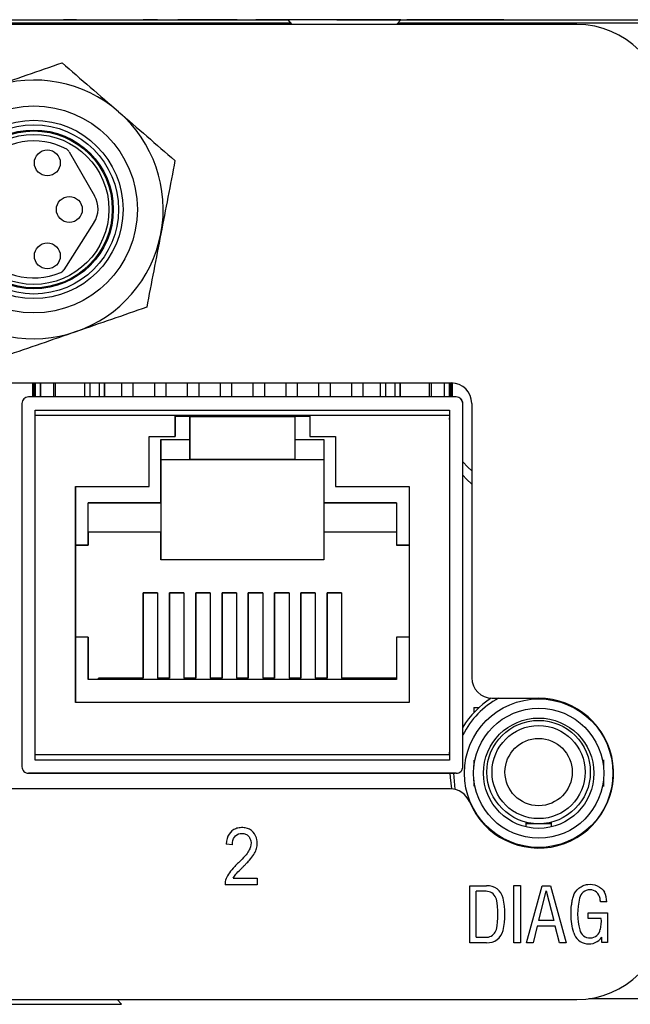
# Model space of a CAD drawing. Header units: inches. Extents: x 8.9 to 30.3, y 2.4 to 19.7.
# Tile 6 of 11: x 15.8 to 16.7, y 15.3 to 16.8. Entities that reach past the tile are written whole.
import ezdxf

# ---------------------------------------------------------------- set-up
doc = ezdxf.new("R2010")
doc.units = ezdxf.units.IN
doc.header["$MEASUREMENT"] = 0

msp = doc.modelspace()

# ---------------------------------------------------------------- linework, layer by layer
at = {"color": 7, "linetype": 'Continuous', "lineweight": 25}
for p, q in [((15.4151, 16.8388), (16.1886, 16.8388)), ((15.867, 16.8392), (15.8468, 16.8392)), ((15.8468, 16.8388), (15.8468, 16.8392)), ((15.867, 16.8392), (15.917, 16.8392)), ((15.867, 16.8392), (15.867, 16.8388)), ((15.917, 16.8392), (15.917, 16.8388)), ((15.917, 16.8392), (15.9374, 16.8392)), ((15.9374, 16.8392), (15.9374, 16.8388)), ((15.9902, 16.8392), (15.9682, 16.8392)), ((15.9682, 16.8392), (15.9682, 16.8388)), ((15.9902, 16.8388), (15.9902, 16.8392)), ((16.041, 16.8392), (16.0208, 16.8392)), ((16.0208, 16.8392), (16.0208, 16.8388)), ((16.0909, 16.8392), (16.041, 16.8392)), ((16.041, 16.8392), (16.041, 16.8388)), ((16.0909, 16.8392), (16.0909, 16.8388)), ((16.1113, 16.8392), (16.0909, 16.8392)), ((16.1113, 16.8392), (16.1113, 16.8388)), ((16.14, 16.8392), (16.14, 16.8388)), ((16.1413, 16.8392), (16.14, 16.8392)), ((16.1413, 16.8392), (16.1413, 16.8388)), ((16.1712, 16.8392), (16.1413, 16.8392)), ((16.1712, 16.8388), (16.1712, 16.8392)), ((16.234, 16.8392), (16.1712, 16.8392)), ((16.1883, 16.8392), (16.1946, 16.8319)), ((16.2743, 16.8392), (16.1883, 16.8392)), ((16.234, 16.8392), (16.234, 16.8392)), ((16.263, 16.8392), (16.263, 16.8392)), ((16.263, 16.8392), (16.3077, 16.8392)), ((16.3603, 16.8392), (16.2743, 16.8392)), ((16.3077, 16.8392), (16.3077, 16.8392)), ((16.3077, 16.8392), (16.3304, 16.8392)), ((16.3304, 16.8392), (16.3304, 16.8392)), ((16.3304, 16.8392), (16.3698, 16.8392)), ((16.354, 16.8319), (16.3603, 16.8392)), ((16.36, 16.8388), (17.3438, 16.8388)), ((16.3911, 16.8392), (16.3698, 16.8392)), ((16.3698, 16.8392), (16.3698, 16.8388)), ((16.3911, 16.8392), (16.3911, 16.8388)), ((16.413, 16.8392), (16.3911, 16.8392)), ((16.413, 16.8392), (16.413, 16.8388)), ((16.4316, 16.8392), (16.413, 16.8392)), ((16.4316, 16.8392), (16.4316, 16.8388)), ((16.4552, 16.8392), (16.4316, 16.8392)), ((16.4552, 16.8392), (16.4552, 16.8388)), ((16.4737, 16.8392), (16.4552, 16.8392)), ((16.4737, 16.8388), (16.4737, 16.8392)), ((16.4956, 16.8392), (16.4737, 16.8392)), ((16.4956, 16.8392), (16.4956, 16.8388)), ((16.517, 16.8392), (16.4956, 16.8392)), ((16.517, 16.8392), (16.517, 16.8388)), ((16.6479, 16.8388), (16.6479, 16.8392)), ((16.6479, 16.8392), (16.7352, 16.8392)), ((16.6286, 16.8319), (14.9751, 16.8319)), ((16.1929, 16.8338), (15.4108, 16.8338)), ((17.7718, 16.8338), (16.3557, 16.8338)), ((15.8558, 16.6382), (15.8943, 16.571)), ((15.8934, 16.5303), (15.8474, 16.4582)), ((15.1166, 16.2863), (16.4372, 16.2863)), ((15.7998, 16.2863), (15.7998, 16.2649)), ((15.8038, 16.2649), (15.8038, 16.2863)), ((15.8038, 16.2863), (15.8038, 16.2649)), ((15.8118, 16.2649), (15.8118, 16.2863)), ((15.8118, 16.2863), (15.8118, 16.2649)), ((15.8316, 16.2863), (15.8316, 16.2649)), ((15.8793, 16.2649), (15.8793, 16.2863)), ((15.9093, 16.2649), (15.9093, 16.2863)), ((15.9093, 16.2863), (15.9093, 16.2649)), ((15.9353, 16.2863), (15.9353, 16.2649)), ((15.9533, 16.2649), (15.9533, 16.2863)), ((15.9533, 16.2649), (15.9533, 16.2863)), ((15.9853, 16.2863), (15.9853, 16.2649)), ((16.0033, 16.2649), (16.0033, 16.2863)), ((16.0033, 16.2649), (16.0033, 16.2863)), ((16.0353, 16.2863), (16.0353, 16.2649)), ((16.0533, 16.2649), (16.0533, 16.2863)), ((16.0533, 16.2649), (16.0533, 16.2863)), ((16.0853, 16.2863), (16.0853, 16.2649)), ((16.1033, 16.2649), (16.1033, 16.2863)), ((16.1033, 16.2649), (16.1033, 16.2863)), ((16.1353, 16.2863), (16.1353, 16.2649)), ((16.1533, 16.2649), (16.1533, 16.2863)), ((16.1533, 16.2649), (16.1533, 16.2863)), ((16.1853, 16.2863), (16.1853, 16.2649)), ((16.2033, 16.2649), (16.2033, 16.2863)), ((16.2033, 16.2649), (16.2033, 16.2863)), ((16.2353, 16.2863), (16.2353, 16.2649)), ((16.2533, 16.2649), (16.2533, 16.2863)), ((16.2533, 16.2649), (16.2533, 16.2863)), ((16.2853, 16.2863), (16.2853, 16.2649)), ((16.3033, 16.2649), (16.3033, 16.2863)), ((16.3033, 16.2649), (16.3033, 16.2863)), ((16.3293, 16.2649), (16.3293, 16.2863)), ((16.3593, 16.2863), (16.3593, 16.2649)), ((16.3593, 16.2649), (16.3593, 16.2863)), ((16.4071, 16.2649), (16.4071, 16.2863)), ((16.4268, 16.2649), (16.4268, 16.2863)), ((16.4348, 16.2863), (16.4348, 16.2649)), ((16.4348, 16.2649), (16.4348, 16.2863)), ((16.4388, 16.2649), (16.4388, 16.2862)), ((16.4388, 16.2862), (16.4388, 16.2649)), ((16.4448, 16.2649), (15.7938, 16.2649)), ((15.7838, 16.2549), (15.7838, 15.7019)), ((16.4548, 15.7019), (16.4548, 16.2549)), ((16.4548, 16.2549), (16.4548, 16.2549)), ((16.4548, 15.7451), (16.4548, 16.2549)), ((16.4684, 16.255), (16.4684, 15.8374)), ((15.8038, 16.2449), (16.4348, 16.2449)), ((15.8038, 15.7119), (15.8038, 16.2449)), ((15.8038, 16.2449), (15.8038, 16.2449)), ((15.8038, 16.2449), (16.4348, 16.2449)), ((16.0168, 16.2369), (15.8038, 16.2369)), ((15.8038, 15.7199), (15.8038, 16.2369)), ((16.0168, 16.2369), (16.2218, 16.2369)), ((16.0168, 16.2049), (16.0168, 16.2369)), ((16.0168, 16.2369), (16.0168, 16.2369)), ((16.2218, 16.2369), (16.0168, 16.2369)), ((16.0393, 16.2349), (16.0168, 16.2349)), ((16.0208, 16.2349), (16.0211, 16.2369)), ((16.0376, 16.2369), (16.0378, 16.2349)), ((16.0378, 16.2349), (16.0376, 16.2369)), ((16.0393, 16.1999), (16.0393, 16.2349)), ((16.0393, 16.2349), (16.0393, 16.1699)), ((16.0393, 16.2349), (16.0393, 16.2349)), ((16.0393, 16.2349), (16.1993, 16.2349)), ((16.0533, 16.2349), (16.0533, 16.2369)), ((16.0533, 16.2349), (16.0533, 16.2369)), ((16.0853, 16.2369), (16.0853, 16.2349)), ((16.1033, 16.2349), (16.1033, 16.2369)), ((16.1033, 16.2349), (16.1033, 16.2369)), ((16.1353, 16.2369), (16.1353, 16.2349)), ((16.1533, 16.2349), (16.1533, 16.2369)), ((16.1533, 16.2349), (16.1533, 16.2369)), ((16.1853, 16.2369), (16.1853, 16.2349)), ((16.1993, 16.2349), (16.1993, 16.1999)), ((16.2218, 16.2349), (16.1993, 16.2349)), ((16.2008, 16.2349), (16.2011, 16.2369)), ((16.2176, 16.2369), (16.2178, 16.2349)), ((16.2178, 16.2349), (16.2176, 16.2369)), ((16.4348, 16.2369), (16.2218, 16.2369)), ((16.2218, 16.2369), (16.2218, 16.2049)), ((16.4348, 16.2449), (16.4348, 15.7119)), ((16.4348, 16.2369), (16.4348, 15.7199)), ((16.0168, 16.2329), (16.0168, 16.2049)), ((16.4348, 16.2304), (16.4348, 16.2329)), ((15.9776, 16.2049), (16.0168, 16.2049)), ((15.9776, 16.1288), (15.9776, 16.2049)), ((15.9776, 16.2049), (16.0168, 16.2049)), ((15.9776, 16.2049), (15.9776, 16.2049)), ((15.9776, 16.1288), (15.9776, 16.2049)), ((16.0168, 16.2049), (16.0168, 16.2049)), ((16.2218, 16.2049), (16.2611, 16.2049)), ((16.2218, 16.2049), (16.2611, 16.2049)), ((16.2218, 16.2049), (16.2218, 16.2049)), ((16.2611, 16.2049), (16.2611, 16.1288)), ((15.9953, 16.1039), (15.9953, 16.1999)), ((15.9953, 16.1999), (16.0393, 16.1999)), ((16.1993, 16.1999), (16.2433, 16.1999)), ((16.2433, 16.1999), (16.2433, 16.1039)), ((15.9953, 16.1699), (15.9953, 16.1699)), ((15.9953, 16.1699), (15.9953, 16.0169)), ((15.9953, 16.1699), (16.0393, 16.1699)), ((15.9953, 16.1699), (16.0393, 16.1699)), ((16.0393, 16.1699), (16.0393, 16.1699)), ((16.0393, 16.1699), (16.1993, 16.1699)), ((16.1993, 16.1699), (16.0393, 16.1699)), ((16.1993, 16.1699), (16.2433, 16.1699)), ((16.1993, 16.1699), (16.2433, 16.1699)), ((16.1993, 16.1699), (16.1993, 16.1699)), ((15.8653, 16.1288), (15.9776, 16.1288)), ((15.8653, 15.7999), (15.8653, 16.1288)), ((15.8653, 16.1288), (15.8653, 16.1288)), ((15.8653, 16.1288), (15.9776, 16.1288)), ((15.8653, 16.1288), (15.8653, 15.7999)), ((15.9776, 16.1288), (15.9776, 16.1288)), ((16.2611, 16.1288), (16.3733, 16.1288)), ((16.2611, 16.1288), (16.2611, 16.1288)), ((16.2611, 16.1288), (16.3733, 16.1288)), ((16.3733, 16.1288), (16.3733, 15.7999)), ((15.8848, 16.1039), (15.9953, 16.1039)), ((15.8848, 16.0394), (15.8848, 16.1039)), ((15.9953, 16.1039), (15.8848, 16.1039)), ((15.8848, 16.1039), (15.8848, 16.1039)), ((15.8848, 16.0589), (15.8848, 16.1039)), ((15.9953, 16.1039), (15.9953, 16.1039)), ((15.9953, 16.1039), (15.9953, 16.0589)), ((16.2433, 16.1039), (16.3538, 16.1039)), ((16.3538, 16.1039), (16.2433, 16.1039)), ((16.2433, 16.1039), (16.2433, 16.1039)), ((16.2433, 16.1039), (16.2433, 16.0589)), ((16.3538, 16.1039), (16.3538, 16.0394)), ((15.8848, 16.0589), (15.8848, 16.0589)), ((15.8848, 16.0589), (15.8848, 16.0394)), ((15.9953, 16.0589), (15.8848, 16.0589)), ((15.9953, 16.0589), (15.8848, 16.0589)), ((15.9953, 16.0169), (15.9953, 16.0589)), ((15.9953, 16.0589), (15.9953, 16.0589)), ((16.3538, 16.0589), (16.2433, 16.0589)), ((16.3538, 16.0589), (16.2433, 16.0589)), ((16.2433, 16.0589), (16.2433, 16.0589)), ((16.2433, 16.0589), (16.2433, 16.0169)), ((15.8653, 16.0394), (15.8848, 16.0394)), ((15.8848, 16.0394), (15.8653, 16.0394)), ((15.8848, 16.0394), (15.8848, 16.0394)), ((16.3538, 16.0394), (16.3733, 16.0394)), ((16.3733, 16.0394), (16.3538, 16.0394)), ((16.3538, 16.0394), (16.3538, 16.0394)), ((16.2433, 16.0169), (15.9953, 16.0169)), ((15.9683, 15.9669), (15.9903, 15.9669)), ((15.9683, 15.8369), (15.9683, 15.9669)), ((15.9683, 15.9669), (15.9683, 15.9669)), ((15.9903, 15.9669), (15.9683, 15.9669)), ((15.9683, 15.9669), (15.9683, 15.8369)), ((15.9903, 15.9669), (15.9903, 15.8369)), ((16.0083, 15.9669), (16.0303, 15.9669)), ((16.0083, 15.8369), (16.0083, 15.9669)), ((16.0083, 15.9669), (16.0083, 15.9669)), ((16.0303, 15.9669), (16.0083, 15.9669)), ((16.0083, 15.9669), (16.0083, 15.8369)), ((16.0303, 15.9669), (16.0303, 15.8369)), ((16.0483, 15.9669), (16.0703, 15.9669)), ((16.0483, 15.8369), (16.0483, 15.9669)), ((16.0483, 15.9669), (16.0483, 15.9669)), ((16.0703, 15.9669), (16.0483, 15.9669)), ((16.0483, 15.9669), (16.0483, 15.8369)), ((16.0703, 15.9669), (16.0703, 15.8369)), ((16.0883, 15.9669), (16.1103, 15.9669)), ((16.0883, 15.8369), (16.0883, 15.9669)), ((16.0883, 15.9669), (16.0883, 15.9669)), ((16.1103, 15.9669), (16.0883, 15.9669)), ((16.0883, 15.9669), (16.0883, 15.8369)), ((16.1103, 15.9669), (16.1103, 15.8369)), ((16.1283, 15.9669), (16.1503, 15.9669)), ((16.1283, 15.8369), (16.1283, 15.9669)), ((16.1283, 15.9669), (16.1283, 15.9669)), ((16.1503, 15.9669), (16.1283, 15.9669)), ((16.1283, 15.9669), (16.1283, 15.8369)), ((16.1503, 15.9669), (16.1503, 15.8369)), ((16.1683, 15.9669), (16.1903, 15.9669)), ((16.1683, 15.8369), (16.1683, 15.9669)), ((16.1683, 15.9669), (16.1683, 15.9669)), ((16.1903, 15.9669), (16.1683, 15.9669)), ((16.1683, 15.9669), (16.1683, 15.8369)), ((16.1903, 15.9669), (16.1903, 15.8369)), ((16.2083, 15.9669), (16.2303, 15.9669)), ((16.2083, 15.8369), (16.2083, 15.9669)), ((16.2083, 15.9669), (16.2083, 15.9669)), ((16.2303, 15.9669), (16.2083, 15.9669)), ((16.2083, 15.9669), (16.2083, 15.8369)), ((16.2303, 15.9669), (16.2303, 15.8369)), ((16.2483, 15.9669), (16.2703, 15.9669)), ((16.2483, 15.8369), (16.2483, 15.9669)), ((16.2483, 15.9669), (16.2483, 15.9669)), ((16.2703, 15.9669), (16.2483, 15.9669)), ((16.2483, 15.9669), (16.2483, 15.8369)), ((16.2703, 15.9669), (16.2703, 15.8369)), ((15.8848, 15.8994), (15.8653, 15.8994)), ((15.8848, 15.8349), (15.8848, 15.8994)), ((15.8848, 15.8994), (15.8848, 15.8994)), ((15.8848, 15.8994), (15.8848, 15.8349)), ((16.3538, 15.8994), (16.3538, 15.8349)), ((16.3733, 15.8994), (16.3538, 15.8994)), ((16.3538, 15.8349), (15.8848, 15.8349)), ((15.9003, 15.8349), (15.9003, 15.8369)), ((15.9003, 15.8369), (15.9003, 15.8369)), ((15.9003, 15.8369), (15.9003, 15.8349)), ((15.9003, 15.8369), (15.9683, 15.8369)), ((15.9683, 15.8369), (15.9003, 15.8369)), ((15.9683, 15.8369), (15.9683, 15.8369)), ((15.9903, 15.8369), (16.0083, 15.8369)), ((16.0083, 15.8369), (15.9903, 15.8369)), ((15.9903, 15.8369), (15.9903, 15.8369)), ((16.0083, 15.8369), (16.0083, 15.8369)), ((16.0303, 15.8369), (16.0483, 15.8369)), ((16.0483, 15.8369), (16.0303, 15.8369)), ((16.0303, 15.8369), (16.0303, 15.8369)), ((16.0483, 15.8369), (16.0483, 15.8369)), ((16.0703, 15.8369), (16.0883, 15.8369)), ((16.0883, 15.8369), (16.0703, 15.8369)), ((16.0703, 15.8369), (16.0703, 15.8369)), ((16.0883, 15.8369), (16.0883, 15.8369)), ((16.1103, 15.8369), (16.1283, 15.8369)), ((16.1283, 15.8369), (16.1103, 15.8369)), ((16.1103, 15.8369), (16.1103, 15.8369)), ((16.1283, 15.8369), (16.1283, 15.8369)), ((16.1503, 15.8369), (16.1683, 15.8369)), ((16.1683, 15.8369), (16.1503, 15.8369)), ((16.1503, 15.8369), (16.1503, 15.8369)), ((16.1683, 15.8369), (16.1683, 15.8369)), ((16.1903, 15.8369), (16.2083, 15.8369)), ((16.2083, 15.8369), (16.1903, 15.8369)), ((16.1903, 15.8369), (16.1903, 15.8369)), ((16.2083, 15.8369), (16.2083, 15.8369)), ((16.2303, 15.8369), (16.2483, 15.8369)), ((16.2483, 15.8369), (16.2303, 15.8369)), ((16.2303, 15.8369), (16.2303, 15.8369)), ((16.2483, 15.8369), (16.2483, 15.8369)), ((16.3538, 15.8369), (16.2703, 15.8369)), ((16.2703, 15.8369), (16.2703, 15.8369)), ((16.2703, 15.8369), (16.3538, 15.8369)), ((16.3733, 15.7999), (15.8653, 15.7999)), ((16.4997, 15.8061), (16.5703, 15.8061)), ((16.4718, 15.7922), (16.4718, 15.7845)), ((16.4718, 15.7922), (16.4796, 15.7922)), ((16.4348, 15.7199), (15.8038, 15.7199)), ((16.4348, 15.7119), (15.8038, 15.7119)), ((16.4348, 15.7199), (16.4348, 15.7239)), ((16.4718, 15.7121), (16.4718, 15.7026)), ((16.6687, 15.7123), (16.6687, 15.703)), ((16.4448, 15.6919), (15.7938, 15.6919)), ((15.7938, 15.6919), (15.7938, 15.6919)), ((15.7938, 15.6919), (16.4433, 15.6919)), ((16.4718, 15.6817), (16.4718, 15.6722)), ((16.6687, 15.6813), (16.6687, 15.672)), ((16.4359, 15.6683), (15.0993, 15.6683)), ((16.5506, 15.6175), (16.5506, 15.615)), ((16.5899, 15.615), (16.5506, 15.615)), ((16.5506, 15.615), (16.5506, 15.6105)), ((16.5899, 15.615), (16.5899, 15.6175)), ((16.5899, 15.6105), (16.5899, 15.615)), ((16.104, 15.5831), (16.0946, 15.5842)), ((16.1055, 15.5325), (16.142, 15.5325)), ((16.142, 15.5325), (16.142, 15.5223)), ((16.142, 15.5223), (16.0929, 15.5223)), ((16.4654, 15.4339), (16.4654, 15.5207)), ((16.4654, 15.5207), (16.4908, 15.5207)), ((16.5323, 15.4339), (16.5323, 15.521)), ((16.5323, 15.521), (16.5427, 15.521)), ((16.5427, 15.521), (16.5427, 15.4339)), ((16.552, 15.4339), (16.5757, 15.5206)), ((16.5757, 15.5206), (16.5882, 15.5206)), ((16.5882, 15.5206), (16.6122, 15.4339)), ((16.4752, 15.4423), (16.4752, 15.5123)), ((16.5705, 15.468), (16.5818, 15.5129)), ((16.5818, 15.5129), (16.5932, 15.468)), ((16.674, 15.4961), (16.6643, 15.4961)), ((16.6458, 15.4794), (16.6749, 15.4794)), ((16.6458, 15.4707), (16.6458, 15.4794)), ((16.6656, 15.4707), (16.6458, 15.4707)), ((16.6749, 15.4794), (16.6749, 15.4342)), ((16.5681, 15.4592), (16.5619, 15.4339)), ((16.5954, 15.4592), (16.5681, 15.4592)), ((16.5932, 15.468), (16.5705, 15.468)), ((16.6021, 15.4339), (16.5954, 15.4592)), ((16.6664, 15.4342), (16.6663, 15.4427)), ((16.4908, 15.4339), (16.4654, 15.4339)), ((16.5427, 15.4339), (16.5323, 15.4339)), ((16.5619, 15.4339), (16.552, 15.4339)), ((16.6122, 15.4339), (16.6021, 15.4339)), ((16.6749, 15.4342), (16.6664, 15.4342)), ((14.9751, 15.3476), (16.6286, 15.3476)), ((15.7631, 15.3402), (15.9351, 15.3402)), ((15.9351, 15.3402), (15.9288, 15.3476)), ((17.7718, 15.3488), (16.6468, 15.3488))]:
    msp.add_line(p, q, dxfattribs=at)
at = {"color": 8, "linetype": 'Continuous', "lineweight": 25}
for p, q in [((15.8013, 16.2649), (15.8013, 16.2863)), ((15.8023, 16.2649), (15.8023, 16.2863)), ((15.8348, 16.2649), (15.8348, 16.2863)), ((15.8869, 16.2863), (15.8869, 16.2649)), ((15.9018, 16.2649), (15.9018, 16.2863)), ((16.3369, 16.2863), (16.3369, 16.2649)), ((16.3518, 16.2649), (16.3518, 16.2863)), ((16.4039, 16.2649), (16.4039, 16.2863)), ((16.4363, 16.2863), (16.4363, 16.2649)), ((16.4373, 16.2649), (16.4373, 16.2863)), ((16.4548, 15.7019), (16.4548, 15.7019)), ((16.4448, 15.6919), (16.4448, 15.6919))]:
    msp.add_line(p, q, dxfattribs=at)
at = {"color": 7, "linetype": 'Continuous', "lineweight": 25, "flags": 128}
for points in [[(16.0168, 16.2369), (16.0168, 16.2368), (16.0168, 16.2366), (16.0168, 16.2362), (16.0168, 16.2357), (16.0168, 16.2351), (16.0168, 16.2344), (16.0168, 16.2337), (16.0168, 16.2329)], [(15.9953, 16.1999), (15.9953, 16.194), (15.9953, 16.1884), (15.9953, 16.1832), (15.9953, 16.1786), (15.9953, 16.1749), (15.9953, 16.1721), (15.9953, 16.1704), (15.9953, 16.1699)], [(16.0393, 16.1699), (16.0393, 16.1704), (16.0393, 16.1721), (16.0393, 16.1749), (16.0393, 16.1786), (16.0393, 16.1832), (16.0393, 16.1884), (16.0393, 16.194), (16.0393, 16.1999)], [(16.1993, 16.1999), (16.1993, 16.194), (16.1993, 16.1884), (16.1993, 16.1832), (16.1993, 16.1786), (16.1993, 16.1749), (16.1993, 16.1721), (16.1993, 16.1704), (16.1993, 16.1699)], [(16.4548, 16.1662), (16.4625, 16.1582), (16.4684, 16.1525)], [(16.4548, 16.1458), (16.4606, 16.1396), (16.4684, 16.132)], [(16.4353, 15.6919), (16.4354, 15.6853), (16.4374, 15.6682)]]:
    msp.add_lwpolyline(points, dxfattribs=at)
at = {"color": 8, "linetype": 'Continuous', "lineweight": 25, "flags": 128}
msp.add_lwpolyline([(16.4434, 15.6673), (16.4433, 15.6677), (16.441, 15.6919)], dxfattribs=at)
at = {"color": 7, "linetype": 'Continuous', "lineweight": 25}
for centre, radius in [((15.8019, 16.5504), 0.1575), ((15.8019, 16.5504), 0.1358), ((15.8019, 16.5504), 0.1288), ((15.8019, 16.5504), 0.1194), ((15.8019, 16.5504), 0.1142), ((15.8224, 16.6212), 0.0197), ((15.8559, 16.5504), 0.0197), ((15.8224, 16.4796), 0.0197), ((16.5703, 15.6921), 0.1131), ((16.5703, 15.6921), 0.099), ((16.5703, 15.6921), 0.084), ((16.5702, 15.6938), 0.0787), ((16.5702, 15.6938), 0.0709), ((16.5702, 15.6938), 0.0512)]:
    msp.add_circle(centre, radius, dxfattribs=at)
for centre, radius, start, end in [((16.6286, 16.698), 0.1339, 0, 90), ((15.8019, 16.5504), 0.1969, 49.0837, 109.0837), ((15.8019, 16.5504), 0.1969, 349.0837, 49.0837), ((15.8019, 16.5504), 0.1043, 61.3114, 293.2047), ((15.8472, 16.6333), 0.00984, 29.8778, 61.3114), ((15.8602, 16.5514), 0.0394, 327.4538, 29.8778), ((15.8019, 16.5504), 0.1969, 289.0837, 349.0837), ((15.8391, 16.4635), 0.00984, 293.2047, 327.4538), ((15.8019, 16.5504), 0.1969, 229.0837, 289.0837), ((16.4372, 16.255), 0.0312, 0, 90), ((15.7938, 16.2549), 0.01, 89.9999, 179.9988), ((16.4448, 16.2549), 0.01, 359.9988, 90), ((16.4448, 16.2549), 0.01, 0.0012, 90.0001), ((16.4997, 15.8374), 0.0312, 180, 270), ((16.5703, 15.6921), 0.135, 122.3535, 148.7575), ((16.5703, 15.6921), 0.114, 202.3082, 90), ((15.7938, 15.7019), 0.01, 179.9988, 270), ((16.4448, 15.7019), 0.01, 270.0001, 0.0012), ((16.4359, 15.637), 0.0312, 22.3082, 90), ((16.492, 15.4957), 0.025, 14.1945, 92.7321), ((16.3948, 15.4773), 0.1135, 348.2359, 11.7641), ((16.4032, 15.4773), 0.1157, 347.7502, 12.2498), ((16.7252, 15.478), 0.0956, 165.6029, 194.8476), ((16.6481, 15.4988), 0.0158, 9.5532, 169.0816), ((16.5564, 15.4867), 0.1084, 4.9792, 7.7827), ((16.6324, 15.4945), 0.0417, 2.2064, 23.2928), ((16.6286, 15.4815), 0.1339, 270, 0), ((16.6071, 15.4678), 0.0586, 346.7425, 2.8106), ((16.492, 15.4589), 0.025, 267.2679, 345.8055), ((16.6465, 15.4561), 0.024, 197.0663, 325.86), ((16.6483, 15.4573), 0.016, 193.7358, 349.5139)]:
    msp.add_arc(centre, radius, start, end, dxfattribs=at)
at = {"color": 8, "linetype": 'Continuous', "lineweight": 25}
msp.add_arc((16.5703, 15.6921), 0.1293, 118.1498, 153.2168, dxfattribs=at)
at = {"color": 7, "linetype": 'Continuous', "lineweight": 25}
for points in [[(15.7375, 16.7364), (15.7737, 16.7489), (15.8094, 16.7613), (15.8449, 16.7736)], [(15.8449, 16.7736), (15.8733, 16.7489), (15.9019, 16.7242), (15.9308, 16.6991)], [(15.9308, 16.6991), (15.9597, 16.6741), (15.9883, 16.6493), (16.0167, 16.6247)], [(16.0167, 16.6247), (16.0096, 16.5878), (16.0024, 16.5506), (15.9952, 16.5131)], [(15.9952, 16.5131), (15.9879, 16.4755), (15.9808, 16.4384), (15.9736, 16.4015)], [(15.9736, 16.4015), (15.9381, 16.3892), (15.9024, 16.3768), (15.8662, 16.3643)], [(15.8662, 16.3643), (15.8301, 16.3518), (15.7943, 16.3395), (15.7588, 16.3272)], [(16.1055, 15.5325), (16.1065, 15.5344), (16.1078, 15.5363), (16.1094, 15.5383)]]:
    msp.add_open_spline(points, degree=3, dxfattribs=at)
for points, knots in [([(15.6809, 16.5504), (15.6809, 16.6171), (15.7351, 16.6713), (15.8686, 16.6713), (15.9228, 16.6171), (15.9228, 16.5504)], [0, 0, 0, 0, 0.5, 0.5, 1, 1, 1, 1]), ([(15.9228, 16.5504), (15.9228, 16.4836), (15.8686, 16.4294), (15.7351, 16.4294), (15.6809, 16.4836), (15.6809, 16.5504)], [0, 0, 0, 0, 0.5, 0.5, 1, 1, 1, 1]), ([(16.1094, 15.5383), (16.1107, 15.5399), (16.1136, 15.5429), (16.119, 15.5482), (16.1202, 15.5494), (16.1225, 15.5517), (16.1258, 15.555), (16.1284, 15.5578), (16.1331, 15.563), (16.135, 15.5656), (16.1383, 15.5708), (16.1395, 15.5733), (16.1411, 15.5782), (16.1416, 15.5806), (16.142, 15.5857), (16.1418, 15.5882), (16.1406, 15.5951), (16.1386, 15.5991), (16.1324, 15.6059), (16.1284, 15.608), (16.1213, 15.6092), (16.1186, 15.6093), (16.1135, 15.6089), (16.1112, 15.6084), (16.1049, 15.606), (16.1015, 15.6031), (16.0965, 15.5953), (16.0951, 15.5903), (16.0946, 15.5842)], [0, 0, 0, 0, 0.0625, 0.0625, 0.078125, 0.078125, 0.09375, 0.125, 0.125, 0.1875, 0.1875, 0.25, 0.25, 0.3125, 0.3125, 0.375, 0.375, 0.5, 0.5, 0.625, 0.625, 0.6875, 0.6875, 0.75, 0.75, 0.875, 0.875, 1, 1, 1, 1]), ([(16.104, 15.5831), (16.104, 15.588), (16.1051, 15.5919), (16.1094, 15.5979), (16.1124, 15.5997), (16.1179, 15.6005), (16.12, 15.6005), (16.1235, 15.5997), (16.1251, 15.599), (16.1279, 15.597), (16.1292, 15.5956), (16.1311, 15.5925), (16.1318, 15.5909), (16.1329, 15.5854), (16.1325, 15.5812), (16.1295, 15.5746), (16.1283, 15.5725), (16.1245, 15.5674), (16.1207, 15.563), (16.1154, 15.5577), (16.1115, 15.5539), (16.1094, 15.552), (16.1042, 15.5466), (16.1015, 15.5434), (16.0974, 15.5375), (16.0957, 15.5346), (16.0934, 15.5286), (16.0928, 15.5255), (16.0929, 15.5223)], [0, 0, 0, 0, 0.125, 0.125, 0.25, 0.25, 0.3125, 0.3125, 0.375, 0.375, 0.4375, 0.4375, 0.5, 0.5, 0.625, 0.625, 0.6875, 0.6875, 0.75, 0.78125, 0.78125, 0.8125, 0.8125, 0.875, 0.875, 0.9375, 0.9375, 1, 1, 1, 1]), ([(16.6236, 15.4491), (16.6211, 15.4581), (16.6197, 15.4676), (16.6195, 15.4818), (16.6198, 15.4865), (16.6206, 15.4935), (16.621, 15.4959), (16.6218, 15.5005), (16.6223, 15.5028), (16.6246, 15.5096), (16.6277, 15.514), (16.6336, 15.5187), (16.6358, 15.52), (16.6403, 15.5219), (16.6426, 15.5225), (16.6497, 15.5234), (16.6549, 15.5227), (16.6642, 15.5184), (16.6681, 15.5149), (16.6706, 15.511)], [0, 0, 0, 0, 0.25, 0.25, 0.375, 0.375, 0.4375, 0.4375, 0.5, 0.5, 0.625, 0.625, 0.6875, 0.6875, 0.75, 0.75, 0.875, 0.875, 1, 1, 1, 1]), ([(16.5059, 15.5004), (16.5051, 15.5032), (16.5035, 15.5061), (16.4987, 15.5104), (16.4956, 15.5117), (16.4911, 15.5123), (16.4897, 15.5123), (16.4868, 15.5123), (16.4824, 15.5123), (16.4781, 15.5123), (16.4752, 15.5123)], [0, 0, 0, 0, 0.25, 0.25, 0.5, 0.5, 0.625, 0.625, 0.75, 1, 1, 1, 1]), ([(16.4752, 15.4423), (16.4783, 15.4423), (16.4831, 15.4423), (16.4878, 15.4423), (16.4909, 15.4423), (16.4923, 15.4424), (16.4965, 15.4433), (16.4993, 15.4447), (16.5037, 15.4489), (16.5052, 15.4516), (16.5059, 15.4542)], [0, 0, 0, 0, 0.25, 0.375, 0.375, 0.5, 0.5, 0.75, 0.75, 1, 1, 1, 1])]:
    msp.add_open_spline(points, degree=3, knots=knots, dxfattribs=at)

doc.saveas('drawing.dxf')
